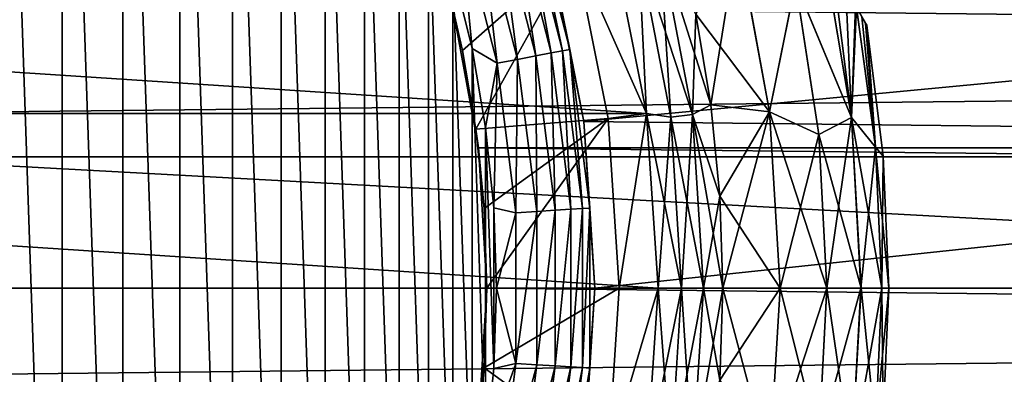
# Model space of a CAD drawing. Header units: millimetres. Extents: x -147 to 182, y -41 to 41.
# Tile 82 of 256: x -69.36 to -59.32, y -0.88 to 2.73. Entities that reach past the tile are written whole.
import ezdxf

# ---------------------------------------------------------------- set-up
doc = ezdxf.new("R2010")
doc.units = ezdxf.units.MM
doc.header["$LTSCALE"] = 51.403556
for name, color, linetype in [('139', 7, 'CONTINUOUS'), ('2', 7, 'CONTINUOUS'), ('279', 7, 'CONTINUOUS'), ('281', 7, 'CONTINUOUS'), ('3', 7, 'CONTINUOUS'), ('308', 7, 'CONTINUOUS'), ('309', 7, 'CONTINUOUS'), ('314', 7, 'CONTINUOUS'), ('73', 7, 'CONTINUOUS'), ('74', 7, 'CONTINUOUS'), ('76', 7, 'CONTINUOUS'), ('77', 7, 'CONTINUOUS'), ('78', 7, 'CONTINUOUS'), ('79', 7, 'CONTINUOUS'), ('80', 7, 'CONTINUOUS'), ('81', 7, 'CONTINUOUS'), ('82', 7, 'CONTINUOUS'), ('83', 7, 'CONTINUOUS'), ('87', 7, 'CONTINUOUS'), ('90', 7, 'CONTINUOUS'), ('91', 7, 'CONTINUOUS'), ('92', 7, 'CONTINUOUS'), ('93', 7, 'CONTINUOUS'), ('94', 7, 'CONTINUOUS'), ('95', 7, 'CONTINUOUS')]:
    doc.layers.add(name, color=color, linetype=linetype)

msp = doc.modelspace()

# ---------------------------------------------------------------- linework, layer by layer
at = {"layer": '139', "color": 7, "linetype": 'CONTINUOUS'}
for points in [[(-60.557, 1.344, -45.5), (-60.726, 2.678, -45.5), (-60.557, 1.344, -35.5), (-60.557, 1.344, -45.5)], [(-60.726, 2.678, -45.5), (-60.726, 2.678, -35.5), (-60.557, 1.344, -35.5), (-60.726, 2.678, -45.5)], [(-60.5, 0, -35.5), (-60.5, 0, -45.5), (-60.557, 1.344, -45.5), (-60.5, 0, -35.5)], [(-60.5, 0, -35.5), (-60.557, 1.344, -45.5), (-60.557, 1.344, -35.5), (-60.5, 0, -35.5)], [(-60.557, -1.344, -45.5), (-60.5, 0, -45.5), (-60.557, -1.344, -35.5), (-60.557, -1.344, -45.5)], [(-60.5, 0, -45.5), (-60.5, 0, -35.5), (-60.557, -1.344, -35.5), (-60.5, 0, -45.5)]]:
    msp.add_3dface(points, dxfattribs=at)
at = {"layer": '2', "color": 7, "linetype": 'CONTINUOUS'}
for points in [[(-112.7, 3.994, 22.651), (-112.7, 1.337, 22.961), (136.7, 3.994, 22.651), (-112.7, 3.994, 22.651)], [(136.7, 3.994, 22.651), (-112.7, 1.337, 22.961), (136.7, 1.337, 22.961), (136.7, 3.994, 22.651)], [(-112.7, 1.337, 22.961), (-112.7, -1.337, 22.961), (136.7, 1.337, 22.961), (-112.7, 1.337, 22.961)], [(136.7, 1.337, 22.961), (-112.7, -1.337, 22.961), (136.7, -1.337, 22.961), (136.7, 1.337, 22.961)]]:
    msp.add_3dface(points, dxfattribs=at)
at = {"layer": '279', "color": 7, "linetype": 'CONTINUOUS'}
for points in [[(-68.93, 9.311, -50.1), (-69.583, 9.806, -50.1), (-68.93, -9.311, -50.1), (-68.93, 9.311, -50.1)], [(-68.93, -9.311, -50.1), (-69.583, 9.806, -50.1), (-69.583, -9.806, -50.1), (-68.93, -9.311, -50.1)], [(-68.312, 8.772, -50.1), (-68.93, 9.311, -50.1), (-68.312, -8.772, -50.1), (-68.312, 8.772, -50.1)], [(-68.312, -8.772, -50.1), (-68.93, 9.311, -50.1), (-68.93, -9.311, -50.1), (-68.312, -8.772, -50.1)], [(-67.732, 8.193, -50.1), (-68.312, 8.772, -50.1), (-67.732, -8.193, -50.1), (-67.732, 8.193, -50.1)], [(-67.732, -8.193, -50.1), (-68.312, 8.772, -50.1), (-68.312, -8.772, -50.1), (-67.732, -8.193, -50.1)], [(-67.193, 7.575, -50.1), (-67.732, 8.193, -50.1), (-67.193, -7.575, -50.1), (-67.193, 7.575, -50.1)], [(-67.193, -7.575, -50.1), (-67.732, 8.193, -50.1), (-67.732, -8.193, -50.1), (-67.193, -7.575, -50.1)], [(-66.698, 6.922, -50.1), (-67.193, 7.575, -50.1), (-66.698, -6.922, -50.1), (-66.698, 6.922, -50.1)], [(-66.698, -6.922, -50.1), (-67.193, 7.575, -50.1), (-67.193, -7.575, -50.1), (-66.698, -6.922, -50.1)], [(-66.248, 6.237, -50.1), (-66.698, 6.922, -50.1), (-66.248, -6.237, -50.1), (-66.248, 6.237, -50.1)], [(-66.248, -6.237, -50.1), (-66.698, 6.922, -50.1), (-66.698, -6.922, -50.1), (-66.248, -6.237, -50.1)], [(-65.846, 5.522, -50.1), (-66.248, 6.237, -50.1), (-65.846, -5.522, -50.1), (-65.846, 5.522, -50.1)], [(-65.846, -5.522, -50.1), (-66.248, 6.237, -50.1), (-66.248, -6.237, -50.1), (-65.846, -5.522, -50.1)], [(-65.494, 4.782, -50.1), (-65.846, 5.522, -50.1), (-65.494, -4.782, -50.1), (-65.494, 4.782, -50.1)], [(-65.494, -4.782, -50.1), (-65.846, 5.522, -50.1), (-65.846, -5.522, -50.1), (-65.494, -4.782, -50.1)], [(-65.193, 4.02, -50.1), (-65.494, 4.782, -50.1), (-65.193, -4.02, -50.1), (-65.193, 4.02, -50.1)], [(-65.193, -4.02, -50.1), (-65.494, 4.782, -50.1), (-65.494, -4.782, -50.1), (-65.193, -4.02, -50.1)], [(-64.945, 3.239, -50.1), (-65.193, 4.02, -50.1), (-64.945, -3.239, -50.1), (-64.945, 3.239, -50.1)], [(-64.945, -3.239, -50.1), (-65.193, 4.02, -50.1), (-65.193, -4.02, -50.1), (-64.945, -3.239, -50.1)], [(-64.751, 2.442, -50.1), (-64.945, 3.239, -50.1), (-64.751, -2.442, -50.1), (-64.751, 2.442, -50.1)], [(-64.751, -2.442, -50.1), (-64.945, 3.239, -50.1), (-64.945, -3.239, -50.1), (-64.751, -2.442, -50.1)], [(-64.612, 1.635, -50.1), (-64.751, 2.442, -50.1), (-64.612, -1.635, -50.1), (-64.612, 1.635, -50.1)], [(-64.612, -1.635, -50.1), (-64.751, 2.442, -50.1), (-64.751, -2.442, -50.1), (-64.612, -1.635, -50.1)], [(-64.528, 0.819, -50.1), (-64.612, 1.635, -50.1), (-64.528, -0.819, -50.1), (-64.528, 0.819, -50.1)], [(-64.528, -0.819, -50.1), (-64.612, 1.635, -50.1), (-64.612, -1.635, -50.1), (-64.528, -0.819, -50.1)], [(-64.5, 0, -50.1), (-64.528, 0.819, -50.1), (-64.528, -0.819, -50.1), (-64.5, 0, -50.1)]]:
    msp.add_3dface(points, dxfattribs=at)
at = {"layer": '281', "color": 7, "linetype": 'CONTINUOUS'}
for points in [[(-64.101, 2.365, -50.318), (-64.344, 3.95, -50.476), (-64.495, 3.901, -50.318), (-64.101, 2.365, -50.318)], [(-63.945, 2.395, -50.476), (-64.231, 3.987, -50.666), (-64.344, 3.95, -50.476), (-63.945, 2.395, -50.476)], [(-63.945, 2.395, -50.476), (-64.344, 3.95, -50.476), (-64.101, 2.365, -50.318), (-63.945, 2.395, -50.476)], [(-63.828, 2.417, -50.666), (-64.16, 4.009, -50.877), (-64.231, 3.987, -50.666), (-63.828, 2.417, -50.666)], [(-63.828, 2.417, -50.666), (-64.231, 3.987, -50.666), (-63.945, 2.395, -50.476), (-63.828, 2.417, -50.666)], [(-63.755, 2.431, -50.877), (-63.943, 3.365, -51.1), (-64.16, 4.009, -50.877), (-63.755, 2.431, -50.877)], [(-63.755, 2.431, -50.877), (-64.16, 4.009, -50.877), (-63.828, 2.417, -50.666), (-63.755, 2.431, -50.877)], [(-64.495, 2.29, -50.125), (-64.675, 3.842, -50.199), (-64.877, 3.777, -50.125), (-64.495, 2.29, -50.125)], [(-64.287, 2.33, -50.199), (-64.495, 3.901, -50.318), (-64.675, 3.842, -50.199), (-64.287, 2.33, -50.199)], [(-64.287, 2.33, -50.199), (-64.675, 3.842, -50.199), (-64.495, 2.29, -50.125), (-64.287, 2.33, -50.199)], [(-64.101, 2.365, -50.318), (-64.495, 3.901, -50.318), (-64.287, 2.33, -50.199), (-64.101, 2.365, -50.318)], [(-64.945, 3.239, -50.1), (-64.751, 2.442, -50.1), (-64.877, 3.777, -50.125), (-64.945, 3.239, -50.1)], [(-64.751, 2.442, -50.1), (-64.495, 2.29, -50.125), (-64.877, 3.777, -50.125), (-64.751, 2.442, -50.1)], [(-63.611, 1.697, -51.1), (-63.943, 3.365, -51.1), (-63.755, 2.431, -50.877), (-63.611, 1.697, -51.1)], [(-64.751, 2.442, -50.1), (-64.612, 1.635, -50.1), (-64.495, 2.29, -50.125), (-64.751, 2.442, -50.1)], [(-63.744, 0.803, -50.476), (-63.828, 2.417, -50.666), (-63.945, 2.395, -50.476), (-63.744, 0.803, -50.476)], [(-63.625, 0.81, -50.666), (-63.755, 2.431, -50.877), (-63.828, 2.417, -50.666), (-63.625, 0.81, -50.666)], [(-63.625, 0.81, -50.666), (-63.828, 2.417, -50.666), (-63.744, 0.803, -50.476), (-63.625, 0.81, -50.666)], [(-63.551, 0.815, -50.877), (-63.611, 1.697, -51.1), (-63.755, 2.431, -50.877), (-63.551, 0.815, -50.877)], [(-63.551, 0.815, -50.877), (-63.755, 2.431, -50.877), (-63.625, 0.81, -50.666), (-63.551, 0.815, -50.877)], [(-64.303, 0.767, -50.125), (-64.287, 2.33, -50.199), (-64.495, 2.29, -50.125), (-64.303, 0.767, -50.125)], [(-64.091, 0.781, -50.199), (-64.287, 2.33, -50.199), (-64.303, 0.767, -50.125), (-64.091, 0.781, -50.199)], [(-64.091, 0.781, -50.199), (-64.101, 2.365, -50.318), (-64.287, 2.33, -50.199), (-64.091, 0.781, -50.199)], [(-63.902, 0.793, -50.318), (-63.945, 2.395, -50.476), (-64.101, 2.365, -50.318), (-63.902, 0.793, -50.318)], [(-63.902, 0.793, -50.318), (-64.101, 2.365, -50.318), (-64.091, 0.781, -50.199), (-63.902, 0.793, -50.318)], [(-63.744, 0.803, -50.476), (-63.945, 2.395, -50.476), (-63.902, 0.793, -50.318), (-63.744, 0.803, -50.476)], [(-64.612, 1.635, -50.1), (-64.528, 0.819, -50.1), (-64.495, 2.29, -50.125), (-64.612, 1.635, -50.1)], [(-64.528, 0.819, -50.1), (-64.303, 0.767, -50.125), (-64.495, 2.29, -50.125), (-64.528, 0.819, -50.1)], [(-63.5, 0, -51.1), (-63.611, 1.697, -51.1), (-63.551, 0.815, -50.877), (-63.5, 0, -51.1)], [(-64.528, 0.819, -50.1), (-64.5, 0, -50.1), (-64.303, 0.767, -50.125), (-64.528, 0.819, -50.1)], [(-63.625, -0.81, -50.666), (-63.625, 0.81, -50.666), (-63.744, -0.803, -50.476), (-63.625, -0.81, -50.666)], [(-63.744, -0.803, -50.476), (-63.625, 0.81, -50.666), (-63.744, 0.803, -50.476), (-63.744, -0.803, -50.476)], [(-63.551, -0.815, -50.877), (-63.551, 0.815, -50.877), (-63.625, -0.81, -50.666), (-63.551, -0.815, -50.877)], [(-63.625, -0.81, -50.666), (-63.551, 0.815, -50.877), (-63.625, 0.81, -50.666), (-63.625, -0.81, -50.666)], [(-63.551, -0.815, -50.877), (-63.5, 0, -51.1), (-63.551, 0.815, -50.877), (-63.551, -0.815, -50.877)], [(-64.5, 0, -50.1), (-64.303, -0.767, -50.125), (-64.303, 0.767, -50.125), (-64.5, 0, -50.1)], [(-64.091, -0.781, -50.199), (-64.091, 0.781, -50.199), (-64.303, -0.767, -50.125), (-64.091, -0.781, -50.199)], [(-64.303, -0.767, -50.125), (-64.091, 0.781, -50.199), (-64.303, 0.767, -50.125), (-64.303, -0.767, -50.125)], [(-63.902, -0.793, -50.318), (-63.902, 0.793, -50.318), (-64.091, -0.781, -50.199), (-63.902, -0.793, -50.318)], [(-64.091, -0.781, -50.199), (-63.902, 0.793, -50.318), (-64.091, 0.781, -50.199), (-64.091, -0.781, -50.199)], [(-63.744, -0.803, -50.476), (-63.744, 0.803, -50.476), (-63.902, -0.793, -50.318), (-63.744, -0.803, -50.476)], [(-63.902, -0.793, -50.318), (-63.744, 0.803, -50.476), (-63.902, 0.793, -50.318), (-63.902, -0.793, -50.318)], [(-63.611, -1.697, -51.1), (-63.5, 0, -51.1), (-63.551, -0.815, -50.877), (-63.611, -1.697, -51.1)], [(-64.5, 0, -50.1), (-64.528, -0.819, -50.1), (-64.303, -0.767, -50.125), (-64.5, 0, -50.1)], [(-64.528, -0.819, -50.1), (-64.612, -1.635, -50.1), (-64.303, -0.767, -50.125), (-64.528, -0.819, -50.1)], [(-64.612, -1.635, -50.1), (-64.495, -2.29, -50.125), (-64.303, -0.767, -50.125), (-64.612, -1.635, -50.1)], [(-64.495, -2.29, -50.125), (-64.091, -0.781, -50.199), (-64.303, -0.767, -50.125), (-64.495, -2.29, -50.125)], [(-64.287, -2.33, -50.199), (-64.091, -0.781, -50.199), (-64.495, -2.29, -50.125), (-64.287, -2.33, -50.199)], [(-64.287, -2.33, -50.199), (-63.902, -0.793, -50.318), (-64.091, -0.781, -50.199), (-64.287, -2.33, -50.199)], [(-64.101, -2.365, -50.318), (-63.902, -0.793, -50.318), (-64.287, -2.33, -50.199), (-64.101, -2.365, -50.318)], [(-64.101, -2.365, -50.318), (-63.744, -0.803, -50.476), (-63.902, -0.793, -50.318), (-64.101, -2.365, -50.318)], [(-63.945, -2.395, -50.476), (-63.744, -0.803, -50.476), (-64.101, -2.365, -50.318), (-63.945, -2.395, -50.476)], [(-63.945, -2.395, -50.476), (-63.625, -0.81, -50.666), (-63.744, -0.803, -50.476), (-63.945, -2.395, -50.476)], [(-63.828, -2.417, -50.666), (-63.625, -0.81, -50.666), (-63.945, -2.395, -50.476), (-63.828, -2.417, -50.666)], [(-63.828, -2.417, -50.666), (-63.551, -0.815, -50.877), (-63.625, -0.81, -50.666), (-63.828, -2.417, -50.666)], [(-63.755, -2.431, -50.877), (-63.551, -0.815, -50.877), (-63.828, -2.417, -50.666), (-63.755, -2.431, -50.877)], [(-63.755, -2.431, -50.877), (-63.611, -1.697, -51.1), (-63.551, -0.815, -50.877), (-63.755, -2.431, -50.877)]]:
    msp.add_3dface(points, dxfattribs=at)
at = {"layer": '3', "color": 7, "linetype": 'CONTINUOUS'}
for points in [[(64.947, 2.852, -22.822), (64.686, 1.432, -22.955), (-64.946, 2.85, -22.823), (64.947, 2.852, -22.822)], [(-64.946, 2.85, -22.823), (64.686, 1.432, -22.955), (-64.686, 1.429, -22.956), (-64.946, 2.85, -22.823)], [(64.686, 1.432, -22.955), (64.6, 0, -23), (-64.686, 1.429, -22.956), (64.686, 1.432, -22.955)], [(-64.686, 1.429, -22.956), (64.6, 0, -23), (-64.6, 0, -23), (-64.686, 1.429, -22.956)], [(-64.6, 0, -23), (64.686, -1.432, -22.955), (-64.686, -1.429, -22.956), (-64.6, 0, -23)], [(64.6, 0, -23), (64.686, -1.432, -22.955), (-64.6, 0, -23), (64.6, 0, -23)]]:
    msp.add_3dface(points, dxfattribs=at)
at = {"layer": '308', "color": 7, "linetype": 'CONTINUOUS'}
for points in [[(-63.611, 1.697, -70.1), (-49.172, 3.067, -70.1), (-63.943, 3.365, -70.1), (-63.611, 1.697, -70.1)], [(-49.043, 1.534, -70.1), (-49.172, 3.067, -70.1), (-63.611, 1.697, -70.1), (-49.043, 1.534, -70.1)], [(-63.5, 0, -70.1), (-49.043, 1.534, -70.1), (-63.611, 1.697, -70.1), (-63.5, 0, -70.1)], [(-49, 0, -70.1), (-49.043, 1.534, -70.1), (-63.5, 0, -70.1), (-49, 0, -70.1)], [(-49.043, -1.534, -70.1), (-49, 0, -70.1), (-63.611, -1.697, -70.1), (-49.043, -1.534, -70.1)], [(-63.611, -1.697, -70.1), (-49, 0, -70.1), (-63.5, 0, -70.1), (-63.611, -1.697, -70.1)]]:
    msp.add_3dface(points, dxfattribs=at)
at = {"layer": '309', "color": 7, "linetype": 'CONTINUOUS'}
for points in [[(-46.5, 0, -81.1), (-106.5, 0, -81.1), (-106.324, 3.244, -81.1), (-46.5, 0, -81.1)], [(-46.676, 3.244, -81.1), (-46.5, 0, -81.1), (-106.324, 3.244, -81.1), (-46.676, 3.244, -81.1)], [(-106.324, -3.244, -81.1), (-106.5, 0, -81.1), (-46.676, -3.244, -81.1), (-106.324, -3.244, -81.1)], [(-46.676, -3.244, -81.1), (-106.5, 0, -81.1), (-46.5, 0, -81.1), (-46.676, -3.244, -81.1)]]:
    msp.add_3dface(points, dxfattribs=at)
at = {"layer": '314', "color": 7, "linetype": 'CONTINUOUS'}
for points in [[(-63.943, 3.365, -51.1), (-63.611, 1.697, -51.1), (-63.943, 3.365, -70.1), (-63.943, 3.365, -51.1)], [(-63.611, 1.697, -51.1), (-63.611, 1.697, -70.1), (-63.943, 3.365, -70.1), (-63.611, 1.697, -51.1)], [(-63.611, 1.697, -51.1), (-63.5, 0, -51.1), (-63.611, 1.697, -70.1), (-63.611, 1.697, -51.1)], [(-63.5, 0, -51.1), (-63.5, 0, -70.1), (-63.611, 1.697, -70.1), (-63.5, 0, -51.1)], [(-63.5, 0, -51.1), (-63.611, -1.697, -51.1), (-63.5, 0, -70.1), (-63.5, 0, -51.1)], [(-63.611, -1.697, -51.1), (-63.611, -1.697, -70.1), (-63.5, 0, -70.1), (-63.611, -1.697, -51.1)]]:
    msp.add_3dface(points, dxfattribs=at)
at = {"layer": '73', "color": 7, "linetype": 'CONTINUOUS'}
for points in [[(-89.682, 3.528, -49.5), (-62.97, 1.777, -49.5), (-90.03, 1.777, -49.5), (-89.682, 3.528, -49.5)], [(-63.318, 3.528, -49.5), (-62.97, 1.777, -49.5), (-89.682, 3.528, -49.5), (-63.318, 3.528, -49.5)], [(-62.854, 0, -49.5), (-90.146, 0, -49.5), (-90.03, 1.777, -49.5), (-62.854, 0, -49.5)], [(-62.97, 1.777, -49.5), (-62.854, 0, -49.5), (-90.03, 1.777, -49.5), (-62.97, 1.777, -49.5)], [(-90.03, -1.777, -49.5), (-90.146, 0, -49.5), (-62.97, -1.777, -49.5), (-90.03, -1.777, -49.5)], [(-62.97, -1.777, -49.5), (-90.146, 0, -49.5), (-62.854, 0, -49.5), (-62.97, -1.777, -49.5)]]:
    msp.add_3dface(points, dxfattribs=at)
at = {"layer": '74', "color": 7, "linetype": 'CONTINUOUS'}
for points in [[(-62.97, 1.777, -31.5), (-63.318, 3.528, -31.5), (-63.701, 3.429, -31.5), (-62.97, 1.777, -31.5)], [(-63.363, 1.729, -31.5), (-62.97, 1.777, -31.5), (-63.701, 3.429, -31.5), (-63.363, 1.729, -31.5)], [(-63.25, 0, -31.5), (-62.97, 1.777, -31.5), (-63.363, 1.729, -31.5), (-63.25, 0, -31.5)], [(-62.854, 0, -31.5), (-62.97, 1.777, -31.5), (-63.25, 0, -31.5), (-62.854, 0, -31.5)], [(-62.97, -1.777, -31.5), (-62.854, 0, -31.5), (-63.363, -1.729, -31.5), (-62.97, -1.777, -31.5)], [(-63.363, -1.729, -31.5), (-62.854, 0, -31.5), (-63.25, 0, -31.5), (-63.363, -1.729, -31.5)]]:
    msp.add_3dface(points, dxfattribs=at)
at = {"layer": '76', "color": 7, "linetype": 'CONTINUOUS'}
for points in [[(-62.193, 0, -49.25), (-61.716, -1.795, -48.638), (-62.223, -0.936, -49.25), (-62.193, 0, -49.25)], [(-61.607, 0, -48.638), (-61.716, -1.795, -48.638), (-62.193, 0, -49.25), (-61.607, 0, -48.638)], [(-61.607, 0, -48.638), (-61.213, -1.563, -47.935), (-61.716, -1.795, -48.638), (-61.607, 0, -48.638)], [(-61.133, 0, -47.935), (-61.213, -1.563, -47.935), (-61.607, 0, -48.638), (-61.133, 0, -47.935)], [(-61.213, -1.563, -47.935), (-61.133, 0, -47.935), (-60.881, -1.736, -47.162), (-61.213, -1.563, -47.935)], [(-61.133, 0, -47.935), (-60.784, 0, -47.162), (-60.881, -1.736, -47.162), (-61.133, 0, -47.935)], [(-60.784, 0, -47.162), (-60.636, -1.437, -46.341), (-60.881, -1.736, -47.162), (-60.784, 0, -47.162)], [(-60.571, 0, -46.341), (-60.636, -1.437, -46.341), (-60.784, 0, -47.162), (-60.571, 0, -46.341)], [(-60.571, 0, -46.341), (-60.557, -1.344, -45.5), (-60.636, -1.437, -46.341), (-60.571, 0, -46.341)], [(-60.5, 0, -45.5), (-60.557, -1.344, -45.5), (-60.571, 0, -46.341), (-60.5, 0, -45.5)]]:
    msp.add_3dface(points, dxfattribs=at)
at = {"layer": '77', "color": 7, "linetype": 'CONTINUOUS'}
for points in [[(-62.97, -1.777, -49.5), (-62.854, 0, -49.5), (-62.725, -1.74, -49.471), (-62.97, -1.777, -49.5)], [(-62.854, 0, -49.5), (-62.616, 0, -49.471), (-62.725, -1.74, -49.471), (-62.854, 0, -49.5)], [(-62.616, 0, -49.471), (-62.502, -1.768, -49.386), (-62.725, -1.74, -49.471), (-62.616, 0, -49.471)], [(-62.391, 0, -49.386), (-62.502, -1.768, -49.386), (-62.616, 0, -49.471), (-62.391, 0, -49.386)], [(-62.391, 0, -49.386), (-62.223, -0.936, -49.25), (-62.502, -1.768, -49.386), (-62.391, 0, -49.386)], [(-62.193, 0, -49.25), (-62.223, -0.936, -49.25), (-62.391, 0, -49.386), (-62.193, 0, -49.25)]]:
    msp.add_3dface(points, dxfattribs=at)
at = {"layer": '78', "color": 7, "linetype": 'CONTINUOUS'}
for points in [[(-62.854, 0, -31.5), (-62.97, -1.777, -31.5), (-62.616, 0, -31.529), (-62.854, 0, -31.5)], [(-62.616, 0, -31.529), (-62.97, -1.777, -31.5), (-62.725, -1.74, -31.529), (-62.616, 0, -31.529)], [(-62.616, 0, -31.529), (-62.725, -1.74, -31.529), (-62.391, 0, -31.614), (-62.616, 0, -31.529)], [(-62.391, 0, -31.614), (-62.725, -1.74, -31.529), (-62.502, -1.768, -31.614), (-62.391, 0, -31.614)], [(-62.391, 0, -31.614), (-62.502, -1.768, -31.614), (-62.193, 0, -31.75), (-62.391, 0, -31.614)], [(-62.193, 0, -31.75), (-62.502, -1.768, -31.614), (-62.223, -0.936, -31.75), (-62.193, 0, -31.75)]]:
    msp.add_3dface(points, dxfattribs=at)
at = {"layer": '79', "color": 7, "linetype": 'CONTINUOUS'}
for points in [[(-62.193, 0, -31.75), (-62.223, -0.936, -31.75), (-61.609, 0, -32.36), (-62.193, 0, -31.75)], [(-62.223, -0.936, -31.75), (-61.717, -1.795, -32.36), (-61.609, 0, -32.36), (-62.223, -0.936, -31.75)], [(-61.609, 0, -32.36), (-61.717, -1.795, -32.36), (-61.134, 0, -33.063), (-61.609, 0, -32.36)], [(-61.134, 0, -33.063), (-61.717, -1.795, -32.36), (-61.214, -1.565, -33.063), (-61.134, 0, -33.063)], [(-61.134, 0, -33.063), (-61.214, -1.565, -33.063), (-60.785, 0, -33.835), (-61.134, 0, -33.063)], [(-60.785, 0, -33.835), (-61.214, -1.565, -33.063), (-60.882, -1.738, -33.835), (-60.785, 0, -33.835)], [(-60.785, 0, -33.835), (-60.882, -1.738, -33.835), (-60.572, 0, -34.656), (-60.785, 0, -33.835)], [(-60.572, 0, -34.656), (-60.882, -1.738, -33.835), (-60.637, -1.437, -34.656), (-60.572, 0, -34.656)], [(-60.572, 0, -34.656), (-60.637, -1.437, -34.656), (-60.5, 0, -35.5), (-60.572, 0, -34.656)], [(-60.5, 0, -35.5), (-60.637, -1.437, -34.656), (-60.557, -1.344, -35.5), (-60.5, 0, -35.5)]]:
    msp.add_3dface(points, dxfattribs=at)
at = {"layer": '80', "color": 7, "linetype": 'CONTINUOUS'}
for points in [[(-62.04, 3.564, -48.638), (-61.716, 1.795, -48.638), (-62.468, 2.791, -49.25), (-62.04, 3.564, -48.638)], [(-61.716, 1.795, -48.638), (-62.04, 3.564, -48.638), (-61.451, 3.109, -47.935), (-61.716, 1.795, -48.638)], [(-61.451, 3.109, -47.935), (-61.165, 3.439, -47.161), (-60.881, 1.736, -47.162), (-61.451, 3.109, -47.935)], [(-61.165, 3.439, -47.161), (-61.074, 3.281, -46.995), (-60.881, 1.736, -47.162), (-61.165, 3.439, -47.161)], [(-61.074, 3.281, -46.995), (-60.938, 3.046, -46.687), (-60.881, 1.736, -47.162), (-61.074, 3.281, -46.995)], [(-61.213, 1.563, -47.935), (-61.716, 1.795, -48.638), (-61.451, 3.109, -47.935), (-61.213, 1.563, -47.935)], [(-61.213, 1.563, -47.935), (-61.451, 3.109, -47.935), (-60.881, 1.736, -47.162), (-61.213, 1.563, -47.935)], [(-60.938, 3.046, -46.687), (-60.841, 2.878, -46.383), (-60.881, 1.736, -47.162), (-60.938, 3.046, -46.687)], [(-60.841, 2.878, -46.383), (-60.83, 2.858, -46.341), (-60.881, 1.736, -47.162), (-60.841, 2.878, -46.383)], [(-60.83, 2.858, -46.341), (-60.636, 1.437, -46.341), (-60.881, 1.736, -47.162), (-60.83, 2.858, -46.341)], [(-60.83, 2.858, -46.341), (-60.775, 2.764, -46.085), (-60.636, 1.437, -46.341), (-60.83, 2.858, -46.341)], [(-62.468, 2.791, -49.25), (-61.716, 1.795, -48.638), (-62.315, 1.867, -49.25), (-62.468, 2.791, -49.25)], [(-60.775, 2.764, -46.085), (-60.738, 2.699, -45.792), (-60.636, 1.437, -46.341), (-60.775, 2.764, -46.085)], [(-60.738, 2.699, -45.792), (-60.726, 2.678, -45.5), (-60.636, 1.437, -46.341), (-60.738, 2.699, -45.792)], [(-60.726, 2.678, -45.5), (-60.557, 1.344, -45.5), (-60.636, 1.437, -46.341), (-60.726, 2.678, -45.5)], [(-62.315, 1.867, -49.25), (-61.716, 1.795, -48.638), (-62.223, 0.936, -49.25), (-62.315, 1.867, -49.25)], [(-61.716, 1.795, -48.638), (-61.607, 0, -48.638), (-62.223, 0.936, -49.25), (-61.716, 1.795, -48.638)], [(-61.133, 0, -47.935), (-61.607, 0, -48.638), (-61.716, 1.795, -48.638), (-61.133, 0, -47.935)], [(-61.133, 0, -47.935), (-61.716, 1.795, -48.638), (-61.213, 1.563, -47.935), (-61.133, 0, -47.935)], [(-60.784, 0, -47.162), (-61.213, 1.563, -47.935), (-60.881, 1.736, -47.162), (-60.784, 0, -47.162)], [(-60.571, 0, -46.341), (-60.784, 0, -47.162), (-60.881, 1.736, -47.162), (-60.571, 0, -46.341)], [(-60.636, 1.437, -46.341), (-60.571, 0, -46.341), (-60.881, 1.736, -47.162), (-60.636, 1.437, -46.341)], [(-60.784, 0, -47.162), (-61.133, 0, -47.935), (-61.213, 1.563, -47.935), (-60.784, 0, -47.162)], [(-60.5, 0, -45.5), (-60.571, 0, -46.341), (-60.636, 1.437, -46.341), (-60.5, 0, -45.5)], [(-60.557, 1.344, -45.5), (-60.5, 0, -45.5), (-60.636, 1.437, -46.341), (-60.557, 1.344, -45.5)], [(-61.607, 0, -48.638), (-62.193, 0, -49.25), (-62.223, 0.936, -49.25), (-61.607, 0, -48.638)]]:
    msp.add_3dface(points, dxfattribs=at)
at = {"layer": '81', "color": 7, "linetype": 'CONTINUOUS'}
for points in [[(-62.97, 1.777, -49.5), (-63.318, 3.528, -49.5), (-63.052, 3.453, -49.471), (-62.97, 1.777, -49.5)], [(-62.834, 3.509, -49.386), (-62.502, 1.768, -49.386), (-63.052, 3.453, -49.471), (-62.834, 3.509, -49.386)], [(-62.97, 1.777, -49.5), (-63.052, 3.453, -49.471), (-62.725, 1.74, -49.471), (-62.97, 1.777, -49.5)], [(-63.052, 3.453, -49.471), (-62.502, 1.768, -49.386), (-62.725, 1.74, -49.471), (-63.052, 3.453, -49.471)], [(-62.468, 2.791, -49.25), (-62.315, 1.867, -49.25), (-62.834, 3.509, -49.386), (-62.468, 2.791, -49.25)], [(-62.834, 3.509, -49.386), (-62.315, 1.867, -49.25), (-62.502, 1.768, -49.386), (-62.834, 3.509, -49.386)], [(-62.315, 1.867, -49.25), (-62.223, 0.936, -49.25), (-62.502, 1.768, -49.386), (-62.315, 1.867, -49.25)], [(-62.854, 0, -49.5), (-62.97, 1.777, -49.5), (-62.616, 0, -49.471), (-62.854, 0, -49.5)], [(-62.616, 0, -49.471), (-62.97, 1.777, -49.5), (-62.725, 1.74, -49.471), (-62.616, 0, -49.471)], [(-62.502, 1.768, -49.386), (-62.391, 0, -49.386), (-62.725, 1.74, -49.471), (-62.502, 1.768, -49.386)], [(-62.391, 0, -49.386), (-62.616, 0, -49.471), (-62.725, 1.74, -49.471), (-62.391, 0, -49.386)], [(-62.193, 0, -49.25), (-62.391, 0, -49.386), (-62.502, 1.768, -49.386), (-62.193, 0, -49.25)], [(-62.223, 0.936, -49.25), (-62.193, 0, -49.25), (-62.502, 1.768, -49.386), (-62.223, 0.936, -49.25)]]:
    msp.add_3dface(points, dxfattribs=at)
at = {"layer": '82', "color": 7, "linetype": 'CONTINUOUS'}
for points in [[(-63.318, 3.528, -31.5), (-62.97, 1.777, -31.5), (-63.052, 3.453, -31.529), (-63.318, 3.528, -31.5)], [(-63.052, 3.453, -31.529), (-62.725, 1.74, -31.529), (-62.834, 3.509, -31.614), (-63.052, 3.453, -31.529)], [(-63.052, 3.453, -31.529), (-62.97, 1.777, -31.5), (-62.725, 1.74, -31.529), (-63.052, 3.453, -31.529)], [(-62.834, 3.509, -31.614), (-62.725, 1.74, -31.529), (-62.502, 1.768, -31.614), (-62.834, 3.509, -31.614)], [(-62.834, 3.509, -31.614), (-62.502, 1.768, -31.614), (-62.468, 2.791, -31.75), (-62.834, 3.509, -31.614)], [(-62.468, 2.791, -31.75), (-62.502, 1.768, -31.614), (-62.315, 1.867, -31.75), (-62.468, 2.791, -31.75)], [(-62.315, 1.867, -31.75), (-62.502, 1.768, -31.614), (-62.223, 0.936, -31.75), (-62.315, 1.867, -31.75)], [(-62.97, 1.777, -31.5), (-62.854, 0, -31.5), (-62.725, 1.74, -31.529), (-62.97, 1.777, -31.5)], [(-62.854, 0, -31.5), (-62.616, 0, -31.529), (-62.725, 1.74, -31.529), (-62.854, 0, -31.5)], [(-62.725, 1.74, -31.529), (-62.616, 0, -31.529), (-62.502, 1.768, -31.614), (-62.725, 1.74, -31.529)], [(-62.616, 0, -31.529), (-62.391, 0, -31.614), (-62.502, 1.768, -31.614), (-62.616, 0, -31.529)], [(-62.502, 1.768, -31.614), (-62.391, 0, -31.614), (-62.223, 0.936, -31.75), (-62.502, 1.768, -31.614)], [(-62.391, 0, -31.614), (-62.193, 0, -31.75), (-62.223, 0.936, -31.75), (-62.391, 0, -31.614)]]:
    msp.add_3dface(points, dxfattribs=at)
at = {"layer": '83', "color": 7, "linetype": 'CONTINUOUS'}
for points in [[(-62.468, 2.791, -31.75), (-62.315, 1.867, -31.75), (-62.042, 3.564, -32.36), (-62.468, 2.791, -31.75)], [(-62.315, 1.867, -31.75), (-61.717, 1.795, -32.36), (-62.042, 3.564, -32.36), (-62.315, 1.867, -31.75)], [(-61.717, 1.795, -32.36), (-61.453, 3.113, -33.063), (-62.042, 3.564, -32.36), (-61.717, 1.795, -32.36)], [(-61.453, 3.113, -33.063), (-60.882, 1.738, -33.835), (-61.166, 3.441, -33.836), (-61.453, 3.113, -33.063)], [(-61.166, 3.441, -33.836), (-60.882, 1.738, -33.835), (-61.074, 3.281, -34.005), (-61.166, 3.441, -33.836)], [(-61.074, 3.281, -34.005), (-60.882, 1.738, -33.835), (-60.938, 3.046, -34.313), (-61.074, 3.281, -34.005)], [(-61.214, 1.565, -33.063), (-61.453, 3.113, -33.063), (-61.717, 1.795, -32.36), (-61.214, 1.565, -33.063)], [(-61.453, 3.113, -33.063), (-61.214, 1.565, -33.063), (-60.882, 1.738, -33.835), (-61.453, 3.113, -33.063)], [(-60.882, 1.738, -33.835), (-60.841, 2.878, -34.617), (-60.938, 3.046, -34.313), (-60.882, 1.738, -33.835)], [(-60.83, 2.86, -34.656), (-60.841, 2.878, -34.617), (-60.882, 1.738, -33.835), (-60.83, 2.86, -34.656)], [(-60.637, 1.437, -34.656), (-60.83, 2.86, -34.656), (-60.882, 1.738, -33.835), (-60.637, 1.437, -34.656)], [(-60.83, 2.86, -34.656), (-60.637, 1.437, -34.656), (-60.775, 2.764, -34.915), (-60.83, 2.86, -34.656)], [(-60.775, 2.764, -34.915), (-60.637, 1.437, -34.656), (-60.738, 2.699, -35.208), (-60.775, 2.764, -34.915)], [(-60.637, 1.437, -34.656), (-60.726, 2.678, -35.5), (-60.738, 2.699, -35.208), (-60.637, 1.437, -34.656)], [(-60.557, 1.344, -35.5), (-60.726, 2.678, -35.5), (-60.637, 1.437, -34.656), (-60.557, 1.344, -35.5)], [(-62.315, 1.867, -31.75), (-62.223, 0.936, -31.75), (-61.717, 1.795, -32.36), (-62.315, 1.867, -31.75)], [(-62.223, 0.936, -31.75), (-62.193, 0, -31.75), (-61.717, 1.795, -32.36), (-62.223, 0.936, -31.75)], [(-62.193, 0, -31.75), (-61.609, 0, -32.36), (-61.717, 1.795, -32.36), (-62.193, 0, -31.75)], [(-61.609, 0, -32.36), (-61.214, 1.565, -33.063), (-61.717, 1.795, -32.36), (-61.609, 0, -32.36)], [(-61.214, 1.565, -33.063), (-61.134, 0, -33.063), (-60.882, 1.738, -33.835), (-61.214, 1.565, -33.063)], [(-61.134, 0, -33.063), (-60.785, 0, -33.835), (-60.882, 1.738, -33.835), (-61.134, 0, -33.063)], [(-60.785, 0, -33.835), (-60.637, 1.437, -34.656), (-60.882, 1.738, -33.835), (-60.785, 0, -33.835)], [(-61.609, 0, -32.36), (-61.134, 0, -33.063), (-61.214, 1.565, -33.063), (-61.609, 0, -32.36)], [(-60.785, 0, -33.835), (-60.572, 0, -34.656), (-60.637, 1.437, -34.656), (-60.785, 0, -33.835)], [(-60.572, 0, -34.656), (-60.557, 1.344, -35.5), (-60.637, 1.437, -34.656), (-60.572, 0, -34.656)], [(-60.572, 0, -34.656), (-60.5, 0, -35.5), (-60.557, 1.344, -35.5), (-60.572, 0, -34.656)]]:
    msp.add_3dface(points, dxfattribs=at)
at = {"layer": '87', "color": 7, "linetype": 'CONTINUOUS'}
for points in [[(-66.294, 12.322, -45.5), (-66.294, 12.322, -35.5), (-60.726, 2.678, -45.5), (-66.294, 12.322, -45.5)], [(-66.294, 12.322, -45.5), (-60.726, 2.678, -45.5), (-60.738, 2.699, -45.792), (-66.294, 12.322, -45.5)], [(-66.294, 12.322, -45.5), (-60.738, 2.699, -45.792), (-66.281, 12.301, -45.792), (-66.294, 12.322, -45.5)], [(-60.726, 2.678, -45.5), (-66.294, 12.322, -35.5), (-60.726, 2.678, -35.5), (-60.726, 2.678, -45.5)], [(-66.294, 12.322, -35.5), (-66.281, 12.301, -35.208), (-60.726, 2.678, -35.5), (-66.294, 12.322, -35.5)], [(-60.738, 2.699, -45.792), (-60.775, 2.764, -46.085), (-66.281, 12.301, -45.792), (-60.738, 2.699, -45.792)], [(-66.281, 12.301, -35.208), (-66.244, 12.236, -34.915), (-60.738, 2.699, -35.208), (-66.281, 12.301, -35.208)], [(-60.726, 2.678, -35.5), (-66.281, 12.301, -35.208), (-60.738, 2.699, -35.208), (-60.726, 2.678, -35.5)], [(-66.244, 12.236, -34.915), (-60.775, 2.764, -34.915), (-60.738, 2.699, -35.208), (-66.244, 12.236, -34.915)]]:
    msp.add_3dface(points, dxfattribs=at)
at = {"layer": '90', "color": 7, "linetype": 'CONTINUOUS'}
for points in [[(-63.363, 1.729, -28.109), (-63.701, 3.429, -31.5), (-63.702, 3.429, -28.109), (-63.363, 1.729, -28.109)], [(-63.363, 1.729, -31.5), (-63.701, 3.429, -31.5), (-63.363, 1.729, -28.109), (-63.363, 1.729, -31.5)], [(-63.25, 0, -31.5), (-63.363, 1.729, -31.5), (-63.25, 0, -28.109), (-63.25, 0, -31.5)], [(-63.25, 0, -28.109), (-63.363, 1.729, -31.5), (-63.363, 1.729, -28.109), (-63.25, 0, -28.109)]]:
    msp.add_3dface(points, dxfattribs=at)
at = {"layer": '91', "color": 7, "linetype": 'CONTINUOUS'}
for points in [[(-63.363, -1.729, -31.5), (-63.25, 0, -31.5), (-63.363, -1.729, -28.109), (-63.363, -1.729, -31.5)], [(-63.25, 0, -31.5), (-63.25, 0, -28.109), (-63.363, -1.729, -28.109), (-63.25, 0, -31.5)]]:
    msp.add_3dface(points, dxfattribs=at)
at = {"layer": '92', "color": 7, "linetype": 'CONTINUOUS'}
for points in [[(-65.041, 3.211, -26.5), (-64.946, 2.85, -22.823), (-64.849, 2.421, -26.5), (-65.041, 3.211, -26.5)], [(-64.946, 2.85, -22.823), (-64.686, 1.429, -22.956), (-64.849, 2.421, -26.5), (-64.946, 2.85, -22.823)], [(-64.849, 2.421, -26.5), (-64.686, 1.429, -22.956), (-64.711, 1.62, -26.5), (-64.849, 2.421, -26.5)], [(-64.711, 1.62, -26.5), (-64.686, 1.429, -22.956), (-64.628, 0.812, -26.5), (-64.711, 1.62, -26.5)], [(-64.686, 1.429, -22.956), (-64.6, 0, -23), (-64.628, 0.812, -26.5), (-64.686, 1.429, -22.956)], [(-64.628, 0.812, -26.5), (-64.6, 0, -23), (-64.6, 0, -26.5), (-64.628, 0.812, -26.5)]]:
    msp.add_3dface(points, dxfattribs=at)
at = {"layer": '93', "color": 7, "linetype": 'CONTINUOUS'}
for points in [[(-64.6, 0, -23), (-64.686, -1.429, -22.956), (-64.6, 0, -26.5), (-64.6, 0, -23)], [(-64.6, 0, -26.5), (-64.686, -1.429, -22.956), (-64.628, -0.812, -26.5), (-64.6, 0, -26.5)], [(-64.628, -0.812, -26.5), (-64.686, -1.429, -22.956), (-64.711, -1.62, -26.5), (-64.628, -0.812, -26.5)]]:
    msp.add_3dface(points, dxfattribs=at)
at = {"layer": '94', "color": 7, "linetype": 'CONTINUOUS'}
for points in [[(-63.702, 3.429, -28.109), (-65.041, 3.211, -26.5), (-64.849, 2.421, -26.5), (-63.702, 3.429, -28.109)], [(-63.702, 3.429, -28.109), (-64.849, 2.421, -26.5), (-64.711, 1.62, -26.5), (-63.702, 3.429, -28.109)], [(-63.363, 1.729, -28.109), (-63.702, 3.429, -28.109), (-64.711, 1.62, -26.5), (-63.363, 1.729, -28.109)], [(-63.363, 1.729, -28.109), (-64.711, 1.62, -26.5), (-64.628, 0.812, -26.5), (-63.363, 1.729, -28.109)], [(-63.363, 1.729, -28.109), (-64.628, 0.812, -26.5), (-64.6, 0, -26.5), (-63.363, 1.729, -28.109)], [(-63.25, 0, -28.109), (-63.363, 1.729, -28.109), (-64.6, 0, -26.5), (-63.25, 0, -28.109)]]:
    msp.add_3dface(points, dxfattribs=at)
at = {"layer": '95', "color": 7, "linetype": 'CONTINUOUS'}
for points in [[(-63.363, -1.729, -28.109), (-63.25, 0, -28.109), (-64.628, -0.812, -26.5), (-63.363, -1.729, -28.109)], [(-63.25, 0, -28.109), (-64.6, 0, -26.5), (-64.628, -0.812, -26.5), (-63.25, 0, -28.109)], [(-63.363, -1.729, -28.109), (-64.628, -0.812, -26.5), (-64.711, -1.62, -26.5), (-63.363, -1.729, -28.109)]]:
    msp.add_3dface(points, dxfattribs=at)

doc.saveas('drawing.dxf')
